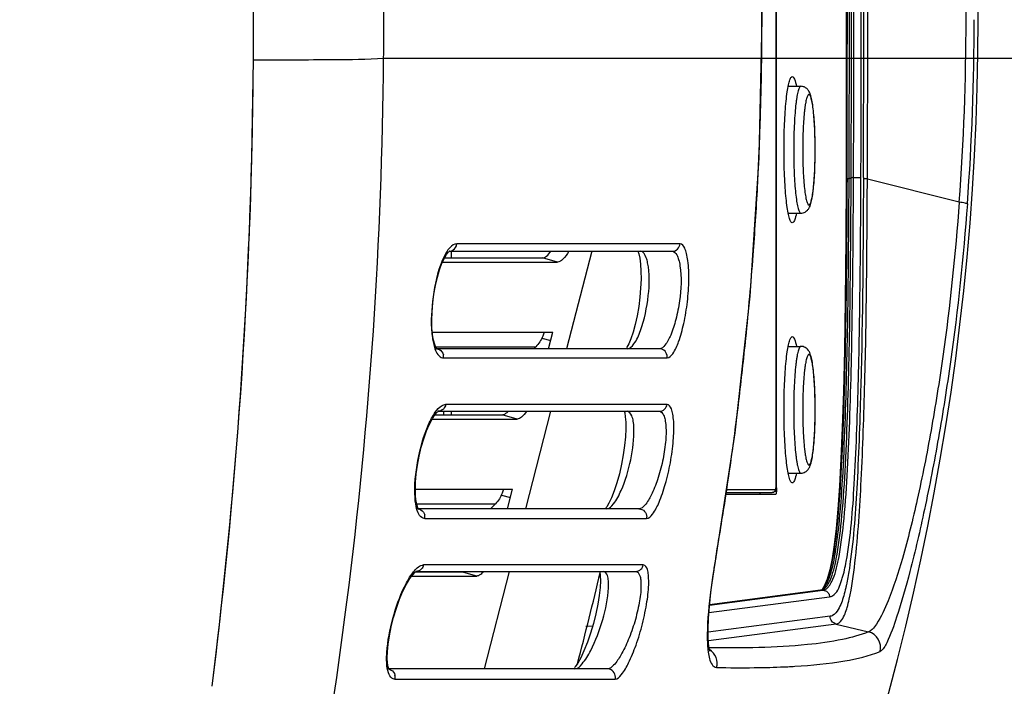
# Model space of a CAD drawing. Header units: millimetres. Extents: x 0 to 420, y 0 to 297.
# Tile 33 of 117: x 159.76 to 171.88, y 79.44 to 87.64. Entities that reach past the tile are written whole.
import ezdxf

# ---------------------------------------------------------------- set-up
doc = ezdxf.new("R2010")
doc.units = ezdxf.units.MM
doc.header["$LTSCALE"] = 23.1
doc.linetypes.add('DASHED', pattern=[0.2, 0.1, -0.1])
doc.layers.get('0').update_dxf_attribs({"linetype": 'CONTINUOUS'})
doc.layers.add('02___PRT_ALL_AXES', color=7, linetype='CONTINUOUS')
doc.layers.add('DIM_PILOTEES', color=7, linetype='CONTINUOUS')
doc.styles.get("Standard").update_dxf_attribs({"font": 'txt', "width": 0.7})
doc.dimstyles.new('DIMSTYLE_4', dxfattribs={"dimtxt": 2.5, "dimasz": 3.5, "dimexe": 2, "dimexo": 0, "dimtad": 1, "dimdec": 0, "dimlfac": 5, "dimdsep": 46, "dimtxsty": 'Standard', "dimblk": '_FILLED', "dimblk1": '_FILLED', "dimblk2": '_FILLED', "dimcen": 0.09, "dimazin": 2, "dimtp": 0.5, "dimtm": 0.5, "dimtfac": 1, "dimtdec": 0, "dimtofl": 0, "dimtmove": 0, "dimatfit": 3, "dimldrblk": '_FILLED', "dimfxl": 0, "dimtolj": 1, "dimarcsym": 0})
doc.dimstyles.new('DIMSTYLE_5', dxfattribs={"dimtxt": 2.5, "dimasz": 3.5, "dimexe": 2, "dimexo": 0, "dimtad": 1, "dimdsep": 46, "dimtxsty": 'Standard', "dimblk": '_FILLED', "dimblk1": '_FILLED', "dimblk2": '_FILLED', "dimcen": 0.09, "dimazin": 2, "dimtp": 0.3, "dimtm": 0.3, "dimtfac": 1, "dimtmove": 0, "dimatfit": 2, "dimldrblk": '_FILLED', "dimfxl": 0, "dimtolj": 1, "dimarcsym": 0})

# ---------------------------------------------------------------- blocks, each defined once
blk = doc.blocks.new('_FILLED')
at = {"color": 0, "linetype": 'ByBlock'}
blk.add_solid([(0, 0), (-1, 0.1429), (-1, -0.1429)], dxfattribs=at)
blk = doc.blocks.new('*D11')
at = {"layer": 'DIM_PILOTEES', "color": 2, "linetype": 'Continuous'}
for p, q in [((164.239, 87.17), (183.368, 87.17)), ((181.368, 87.17), (181.368, 62.598)), ((181.368, 38.026), (181.368, 62.598)), ((139.353, 38.026), (183.368, 38.026))]:
    blk.add_line(p, q, dxfattribs=at)
at = {"layer": 'DIM_PILOTEES', "color": 2, "linetype": 'Continuous', "xscale": 3.5, "yscale": 3.5, "zscale": 3.5}
for p, rotation in [((181.368, 87.17), 90), ((181.368, 38.026), 270)]:
    blk.add_blockref('_FILLED', p, dxfattribs=dict(at, rotation=rotation))
at = {"layer": 'DIM_PILOTEES', "color": 2, "linetype": 'Continuous', "insert": (178.243, 62.705), "char_height": 2.5, "width": 17.41071, "attachment_point": 2, "rotation": 90, "line_spacing_factor": 0.9}
blk.add_mtext('{\\ftxt;\\W0.0001;\\H0.0001;\\~}{\\ftxt;\\W2.2857142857;\\H2.5; }{\\ftxt;\\W0.0001;\\H0.0001;\\~}{\\ftxt;\\W0.0001;\\H0.0001;\\~}{\\ftxt;\\W2.3571428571;\\H2.5; }{\\ftxt;\\W0.0001;\\H0.0001;\\~}', dxfattribs=at)
blk = doc.blocks.new('*D12')
at = {"layer": 'DIM_PILOTEES', "color": 2, "linetype": 'Continuous'}
for p, q in [((124.376, 87.151), (177.724, 126.633)), ((165.609, 117.667), (124.376, 87.151)), ((83.142, 56.634), (124.376, 87.151))]:
    blk.add_line(p, q, dxfattribs=at)
at = {"layer": 'DIM_PILOTEES', "color": 2, "linetype": 'Continuous', "xscale": 3.5, "yscale": 3.5, "zscale": 3.5}
for p, rotation in [((165.609, 117.667), 36.504704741), ((83.142, 56.634), 216.504704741)]:
    blk.add_blockref('_FILLED', p, dxfattribs=dict(at, rotation=rotation))
at = {"layer": 'DIM_PILOTEES', "color": 2, "linetype": 'Continuous', "insert": (167.444, 122.913), "char_height": 2.5, "width": 15.71429, "attachment_point": 1, "rotation": 36.5047, "line_spacing_factor": 0.9}
blk.add_mtext('{\\ftxt;\\W0.0001;\\H0.0001;\\~}{\\ftxt;\\W0.7857142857;\\H2.5; }{\\ftxt;\\W0.0001;\\H0.0001;\\~}{\\ftxt;\\W0.0001;\\H0.0001;\\~}{\\ftxt;\\W1.3333333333;\\H2.5; }{\\ftxt;\\W0.0001;\\H0.0001;\\~}{\\ftxt;\\W0.0001;\\H0.0001;\\~}{\\ftxt;\\W2.0714285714;\\H2.5; }{\\ftxt;\\W0.0001;\\H0.0001;\\~}', dxfattribs=at)

msp = doc.modelspace()

# ---------------------------------------------------------------- linework, layer by layer
at = {"color": 7, "linetype": 'Continuous'}
for p, q in [((169.0709, 81.9244), (169.0709, 93.3644)), ((169.0712, 81.9244), (169.0712, 93.3644)), ((169.0777, 81.9044), (169.0777, 93.3844)), ((169.2586, 86.9384), (169.2702, 86.9444)), ((169.944, 85.6908), (169.9694, 85.6918)), ((169.9693, 85.668), (169.9694, 85.6918)), ((169.9947, 85.6678), (169.9949, 85.6961)), ((170.024, 85.6677), (170.0242, 85.7043)), ((170.0241, 85.6677), (170.0242, 85.7043)), ((170.146, 85.7013), (170.146, 85.6867)), ((170.1953, 85.6838), (170.1954, 85.7012)), ((171.3261, 85.3978), (170.1953, 85.6838)), ((171.3262, 85.398), (170.1953, 85.6836)), ((169.2702, 85.1444), (169.2586, 85.1503)), ((167.8881, 84.8857), (165.1388, 84.8857)), ((165.0406, 84.7876), (165.049, 84.7944)), ((165.0439, 84.7944), (165.0462, 84.7944)), ((165.049, 84.7944), (167.7911, 84.7944)), ((165.0721, 84.7876), (165.0721, 84.7132)), ((164.9633, 84.6614), (166.38, 84.6614)), ((166.38, 84.6614), (166.1943, 84.7132)), ((166.213, 83.799), (166.3232, 83.799)), ((166.2705, 83.5944), (166.3232, 83.799)), ((166.1864, 83.7262), (166.2966, 83.6955)), ((169.2586, 83.7384), (169.2702, 83.7444)), ((164.8825, 83.5944), (164.8838, 83.5943)), ((167.6331, 83.5944), (164.8958, 83.5944)), ((166.1135, 83.6197), (166.0891, 83.5944)), ((169.2197, 83.6244), (169.3756, 83.6244)), ((164.9769, 83.4812), (167.7296, 83.4812)), ((164.9016, 82.8168), (164.9107, 82.8236)), ((164.9097, 82.8248), (164.9079, 82.8247)), ((164.9125, 82.8247), (167.6314, 82.8247)), ((164.9756, 82.8168), (164.9756, 82.7813)), ((167.7277, 82.9098), (165.0022, 82.9098)), ((165.0721, 82.8247), (165.0721, 82.7813)), ((164.8359, 82.7295), (165.8824, 82.7295)), ((165.8824, 82.7295), (165.6967, 82.7813)), ((169.2197, 82.0644), (169.3756, 82.0644)), ((169.2702, 81.9444), (169.2586, 81.9503)), ((165.7154, 81.8671), (165.8256, 81.8671)), ((165.7632, 81.6247), (165.8256, 81.8671)), ((168.4602, 81.8644), (169.0641, 81.8644)), ((169.0709, 81.9244), (169.0712, 81.9244)), ((169.0777, 81.9044), (169.0712, 81.9044)), ((165.6888, 81.7943), (165.799, 81.7636)), ((168.451, 81.8044), (169.0664, 81.8044)), ((168.4541, 81.8244), (169.0244, 81.8244)), ((164.6522, 81.6247), (164.6534, 81.6247)), ((167.3811, 81.6247), (164.6671, 81.6247)), ((164.6712, 81.6185), (164.6696, 81.6204)), ((165.6159, 81.6878), (165.5552, 81.6247)), ((164.7458, 81.5054), (167.4767, 81.5054)), ((168.3282, 81.0268), (168.3334, 81.0343)), ((167.4358, 80.934), (164.7313, 80.934)), ((164.5844, 80.7977), (165.3848, 80.7977)), ((164.6309, 80.8478), (164.6403, 80.8541)), ((164.6392, 80.8551), (164.638, 80.8551)), ((164.642, 80.8551), (167.3406, 80.8551)), ((165.3848, 80.7977), (165.1991, 80.8495)), ((168.2513, 80.4392), (169.6463, 80.6229)), ((169.6169, 80.6219), (168.2517, 80.4421)), ((169.613, 80.6215), (169.6169, 80.6219)), ((169.6463, 80.6229), (169.623, 80.6221)), ((169.6631, 80.6729), (169.6365, 80.6318)), ((168.2439, 80.3475), (169.7287, 80.543)), ((169.7353, 80.3034), (168.2337, 80.1057)), ((166.727, 80.1808), (166.812, 80.1837)), ((169.8091, 80.2068), (168.2369, 79.9998)), ((169.8091, 80.2068), (170.2085, 80.1114)), ((168.2574, 79.9154), (168.246, 79.9155)), ((168.2602, 79.9147), (168.2484, 79.9148)), ((166.9949, 79.6551), (164.3039, 79.6551)), ((164.3092, 79.6455), (164.3085, 79.6463)), ((168.8019, 79.6702), (168.8551, 79.6717)), ((168.8019, 79.6702), (168.8579, 79.6709)), ((164.3772, 79.5295), (167.0891, 79.5295))]:
    msp.add_line(p, q, dxfattribs=at)
at = {"color": 3, "linetype": 'Continuous'}
for p, q in [((164.9879, 84.7132), (166.1943, 84.7132)), ((164.8695, 82.7813), (165.6967, 82.7813)), ((165.5642, 81.6247), (165.5675, 81.6375)), ((164.6334, 80.8495), (165.1991, 80.8495))]:
    msp.add_line(p, q, dxfattribs=at)
at = {"color": 7, "linetype": 'Continuous'}
for points in [[(168.3334, 81.0343), (168.5662, 82.5583), (168.7516, 84.2432), (168.8634, 85.9431), (168.9006, 87.6507), (168.8629, 89.3584), (168.7505, 91.0582), (168.5646, 92.7429), (168.3334, 94.2544)], [(169.9353, 85.6899), (169.9308, 84.9459), (169.9225, 84.189), (169.9121, 83.5773), (169.8998, 83.067), (169.8854, 82.6214), (169.8691, 82.2384), (169.8507, 81.9052), (169.8305, 81.6207), (169.8087, 81.3825), (169.785, 81.1824), (169.7593, 81.0155), (169.7309, 80.8757), (169.6984, 80.7596), (169.6631, 80.6729)], [(164.8958, 83.5917), (164.8932, 83.5947), (164.8816, 83.6137), (164.8681, 83.6467), (164.8538, 83.6988), (164.8419, 83.7681), (164.8342, 83.8514), (164.8316, 83.9467), (164.8346, 84.0505), (164.8433, 84.1591), (164.8574, 84.2681), (164.8764, 84.3745), (164.9001, 84.4757), (164.9271, 84.5675), (164.9566, 84.6472), (164.9862, 84.7103), (165.0128, 84.7545), (165.0352, 84.7824), (165.0406, 84.7876)], [(165.049, 84.7944), (165.0498, 84.795), (165.046, 84.7944)], [(167.3685, 84.7944), (167.3687, 84.794), (167.3798, 84.7616), (167.3914, 84.7089)], [(167.3914, 84.7089), (167.4009, 84.6372), (167.4066, 84.5489), (167.4075, 84.4494), (167.4032, 84.3412), (167.3936, 84.228), (167.379, 84.1134), (167.3597, 84.0005), (167.3364, 83.8943), (167.31, 83.7981), (167.2827, 83.7177), (167.2565, 83.6562), (167.2342, 83.6151), (167.2269, 83.6041)], [(164.6398, 81.7129), (164.6321, 81.7789), (164.6292, 81.8594), (164.6321, 81.9524), (164.6409, 82.0539), (164.6558, 82.1616), (164.6766, 82.2725), (164.7027, 82.3824), (164.7334, 82.4878), (164.7674, 82.584), (164.8035, 82.6681), (164.8388, 82.735), (164.87, 82.7821), (164.8957, 82.8114), (164.9016, 82.8168)], [(164.9107, 82.8236), (164.9134, 82.8253), (164.9096, 82.8248)], [(167.2007, 82.8247), (167.2065, 82.8045), (167.2145, 82.7577)], [(167.2145, 82.7577), (167.2197, 82.6922), (167.2206, 82.609), (167.2161, 82.5116), (167.2057, 82.4034), (167.1896, 82.2893), (167.168, 82.1726), (167.1413, 82.0566), (167.1108, 81.9465), (167.0776, 81.846), (167.0439, 81.7611), (167.0121, 81.6949), (166.9852, 81.6501), (166.9764, 81.6379)], [(164.6696, 81.6204), (164.661, 81.6356), (164.6505, 81.6645), (164.6398, 81.7129)], [(168.2572, 79.8695), (168.2547, 79.8767), (168.2469, 79.9093), (168.2391, 79.9657), (168.2341, 80.0448), (168.2334, 80.1474), (168.2383, 80.2741), (168.2497, 80.4236), (168.2679, 80.5937), (168.2929, 80.7813), (168.3244, 80.9815), (168.3334, 81.0343)], [(164.2874, 79.7267), (164.2836, 79.7899), (164.2855, 79.8686), (164.294, 79.961), (164.3094, 80.0636), (164.3317, 80.1736), (164.3605, 80.2878), (164.3951, 80.4017), (164.4343, 80.5111), (164.4764, 80.611), (164.52, 80.6982), (164.5615, 80.767), (164.597, 80.8145), (164.6247, 80.8428), (164.6309, 80.8478)], [(164.6403, 80.8541), (164.6426, 80.8555), (164.6392, 80.8551)], [(166.9065, 80.8044), (166.9079, 80.7394), (166.9035, 80.6552), (166.8927, 80.5581), (166.8753, 80.45), (166.8512, 80.3341), (166.8212, 80.2147), (166.7858, 80.0954), (166.7467, 79.9822), (166.7053, 79.8788), (166.6649, 79.7924), (166.6285, 79.7266), (166.5987, 79.6823), (166.5889, 79.6701)], [(166.8997, 80.8551), (166.9014, 80.8481), (166.9065, 80.8044)], [(169.652, 80.6437), (169.6473, 80.6392), (169.6365, 80.6318)], [(164.3085, 79.6463), (164.3027, 79.6574), (164.295, 79.682), (164.2874, 79.7267)]]:
    msp.add_lwpolyline(points, dxfattribs=at)
at = {"color": 2, "linetype": 'DASHED'}
msp.add_circle((124.3756, 87.1508), 51.2978, dxfattribs=at)
at = {"color": 7, "linetype": 'Continuous'}
for centre, radius, start, end in [((139.8574, 87.6444), 31.7, 335.6627, 24.33757), ((140.9905, 87.6444), 30.4188, 355.76464, 4.2353), ((-313.0684, 87.6444), 483.0079, 359.768139, 0.232002), ((-312.742, 87.6446), 482.6899, 359.768079, 0.232005), ((-312.5976, 87.6444), 482.571, 359.768175, 0.231968), ((-312.4825, 87.6444), 482.4812, 359.768634, 0.231457), ((-312.9651, 87.6444), 483.0845, 359.769557, 0.23042), ((-314.7885, 87.6444), 484.9384, 359.770427, 0.229553), ((-317.416, 87.6465), 487.6153, 359.771413, 0.228057), ((-312.4414, 87.6444), 482.4696, 359.769602, 0.230379), ((129.8144, 87.6397), 39.0823, 0.00689, 0.77104), ((107.2593, 87.6443), 56.9815, 0.00002, 0.14295), ((106.6815, 87.6443), 57.5593, 359.527474, 0.000043), ((129.7816, 87.6521), 39.1151, 359.23985, 359.98859), ((140.7543, 87.6444), 30.755, 355.77217, 359.99993), ((97.1739, 87.5927), 65.4627, 352.846503, 359.614247), ((100.9373, 87.5249), 61.6989, 358.412846, 359.653663), ((129.7889, 87.6519), 39.1078, 358.05388, 359.24006), ((129.9257, 87.6471), 38.9709, 356.98038, 358.05413), ((95.87, 87.6959), 66.769, 352.897669, 358.38659), ((130.0784, 87.6394), 38.8181, 355.72384, 356.9799), ((165.0349, 84.8943), 0.1043, 341.69305, 355.25152), ((130.1155, 87.6364), 38.7808, 354.21098, 355.72413), ((130.2699, 87.6207), 38.6256, 353.06489, 354.21101), ((164.8826, 83.5047), 0.0897, 82.04387, 89.2423), ((164.873, 83.4944), 0.1047, 359.96429, 14.37129), ((164.8716, 83.4944), 0.1061, 352.84368, 359.95327), ((167.629, 83.4942), 0.1015, 352.62258, 0.05894), ((130.4449, 87.5994), 38.4494, 351.96746, 353.06494), ((130.6685, 87.5679), 38.2236, 351.15652, 351.96735), ((168.2122, 81.9043), 0.8655, 358.68687, 0.00236), ((164.6524, 81.535), 0.0898, 79.60526, 89.37499), ((130.9673, 87.5211), 37.9211, 350.13881, 351.15694), ((164.643, 81.5248), 0.1046, 359.97114, 13.46186), ((164.6418, 81.5248), 0.1057, 349.41062, 359.96501), ((167.3768, 81.5246), 0.1017, 349.08167, 0.06109), ((178.115, 79.3263), 9.9335, 170.14353, 171.1777), ((137.0928, 87.6558), 30.5795, 344.9561, 347.12238), ((169.6051, 80.7118), 0.0907, 277.47821, 284.75522), ((169.443, 80.7833), 0.2473, 322.00685, 325.9449), ((169.7205, 80.4027), 0.1006, 292.75277, 296.00729), ((170.1567, 79.9179), 0.2004, 345.93214, 74.98377), ((164.2851, 79.5651), 0.09, 76.89766, 89.4514), ((168.6401, 95.7928), 16.1234, 268.92625, 270.57513), ((168.6896, 90.7446), 11.0749, 270.8709, 272.71743), ((168.7896, 88.3976), 8.7259, 272.79203, 273.36436), ((164.2751, 79.5552), 0.1053, 345.89735, 359.96588), ((164.2759, 79.5552), 0.1044, 359.97166, 13.46293), ((166.9898, 79.5551), 0.1025, 345.54843, 0.00596)]:
    msp.add_arc(centre, radius, start, end, dxfattribs=at)
for points, knots in [([(162.6351, 87.152), (162.643, 88.6319), (162.5726, 91.5383), (162.303, 94.433), (162.1268, 95.847)], [0, 0, 0, 0, 0.5094846, 1, 1, 1, 1]), ([(162.6352, 87.1519), (162.9645, 87.1504), (163.499, 87.1525), (164.0339, 87.1576), (164.2388, 87.1696)], [0, 0, 0, 0, 0.6160684, 1, 1, 1, 1]), ([(162.7276, 74.5806), (163.1763, 76.5262), (163.9352, 80.6983), (164.2204, 84.9335), (164.2388, 87.1696)], [0, 0, 0, 0, 0.4717126, 1, 1, 1, 1]), ([(169.2586, 85.1502), (169.2497, 85.1592), (169.2363, 85.192), (169.2204, 85.2532), (169.2058, 85.3412), (169.1928, 85.4517), (169.1821, 85.5819), (169.1713, 85.7815), (169.1662, 86.0444), (169.1713, 86.3072), (169.1821, 86.5068), (169.1928, 86.637), (169.2058, 86.7475), (169.2204, 86.8355), (169.2363, 86.8967), (169.2497, 86.9295), (169.2586, 86.9385)], [0, 0, 0, 0, 0.0210019, 0.0564797, 0.1060346, 0.1682769, 0.2412716, 0.3226842, 0.5, 0.6773158, 0.7587284, 0.8317231, 0.8939654, 0.9435203, 0.9789981, 1, 1, 1, 1]), ([(169.2702, 86.9444), (169.2752, 86.9444), (169.2875, 86.9345), (169.3057, 86.8946), (169.3148, 86.8556), (169.3207, 86.8256)], [0, 0, 0, 0, 0.1142629, 0.3100602, 1, 1, 1, 1]), ([(169.3756, 86.8244), (169.3725, 86.8244), (169.3676, 86.8218), (169.3626, 86.8162), (169.3566, 86.807), (169.3496, 86.791), (169.3419, 86.7668), (169.3345, 86.736), (169.3273, 86.699), (169.3206, 86.6562), (169.3118, 86.5885), (169.3027, 86.4924), (169.2914, 86.317), (169.2866, 86.1294), (169.2876, 85.9366), (169.2914, 85.7943), (169.2981, 85.661), (169.3074, 85.5415), (169.319, 85.44), (169.3307, 85.3686), (169.3415, 85.3233), (169.3492, 85.2987), (169.357, 85.2806), (169.3634, 85.2713), (169.3668, 85.2682)], [0, 0, 0, 0, 0.0057527, 0.0095846, 0.0142684, 0.0264555, 0.0425727, 0.0626178, 0.0864822, 0.1139915, 0.1449262, 0.2159917, 0.2972267, 0.4784736, 0.5720628, 0.6631975, 0.7486415, 0.8253737, 0.8907092, 0.9424277, 0.9626616, 0.9789704, 0.9913467, 1, 1, 1, 1]), ([(169.4494, 86.7959), (169.4399, 86.8044), (169.4167, 86.819), (169.3896, 86.8244), (169.3756, 86.8244)], [0, 0, 0, 0, 0.4754873, 1, 1, 1, 1]), ([(169.3756, 85.2644), (169.3936, 85.2644), (169.4274, 85.2731), (169.4626, 85.303), (169.4825, 85.3352), (169.4991, 85.3769), (169.5132, 85.4361), (169.5261, 85.5191), (169.5366, 85.6187), (169.5448, 85.7334), (169.5502, 85.8595), (169.5528, 85.9924), (169.5525, 86.1273), (169.5492, 86.2591), (169.5431, 86.3829), (169.5344, 86.4944), (169.5233, 86.5902), (169.5116, 86.6594), (169.4999, 86.7061), (169.4897, 86.7369), (169.4747, 86.7681), (169.4594, 86.7872), (169.4494, 86.7959)], [0, 0, 0, 0, 0.0333575, 0.0616606, 0.0835895, 0.1028956, 0.144546, 0.1960883, 0.2584453, 0.3302267, 0.4091065, 0.492268, 0.576639, 0.6590797, 0.7365591, 0.8063478, 0.8662788, 0.9153153, 0.9361193, 0.9554548, 0.9754504, 1, 1, 1, 1]), ([(169.4826, 86.721), (169.4805, 86.7228), (169.4751, 86.7258), (169.4678, 86.722), (169.4634, 86.7169), (169.4579, 86.7085), (169.4517, 86.6937), (169.4448, 86.6712), (169.4381, 86.6428), (169.4317, 86.6086), (169.4258, 86.5691), (169.4202, 86.5244), (169.4133, 86.4562), (169.4063, 86.3618), (169.4007, 86.2403), (169.3978, 86.1112), (169.3978, 85.9796), (169.4006, 85.8504), (169.4062, 85.7287), (169.4142, 85.6191), (169.4244, 85.5258), (169.4349, 85.46), (169.4446, 85.4183), (169.4515, 85.3956), (169.4585, 85.3791), (169.4642, 85.3705), (169.4673, 85.3677)], [0, 0, 0, 0, 0.0059609, 0.0118666, 0.0158408, 0.0207254, 0.033498, 0.0504428, 0.0715423, 0.0966676, 0.1256182, 0.1581439, 0.1939514, 0.2740542, 0.3629372, 0.4572454, 0.5534054, 0.6477697, 0.7367624, 0.8170248, 0.8855558, 0.9398583, 0.9610849, 0.9781582, 0.9910589, 1, 1, 1, 1]), ([(169.4673, 85.3677), (169.4693, 85.3659), (169.4748, 85.3629), (169.482, 85.3667), (169.4865, 85.3718), (169.4919, 85.3803), (169.4982, 85.3951), (169.5051, 85.4175), (169.5117, 85.446), (169.5181, 85.4801), (169.5241, 85.5197), (169.5296, 85.5643), (169.5366, 85.6325), (169.5435, 85.7269), (169.5491, 85.8485), (169.552, 85.9775), (169.552, 86.1092), (169.5492, 86.2383), (169.5436, 86.36), (169.5356, 86.4696), (169.5254, 86.5629), (169.515, 86.6287), (169.5053, 86.6704), (169.4984, 86.6931), (169.4914, 86.7097), (169.4857, 86.7183), (169.4826, 86.721)], [0, 0, 0, 0, 0.0059609, 0.0118666, 0.0158408, 0.0207254, 0.033498, 0.0504428, 0.0715423, 0.0966676, 0.1256182, 0.1581439, 0.1939514, 0.2740542, 0.3629372, 0.4572454, 0.5534054, 0.6477697, 0.7367624, 0.8170248, 0.8855558, 0.9398583, 0.9610849, 0.9781582, 0.9910589, 1, 1, 1, 1]), ([(169.944, 85.6908), (169.9418, 85.1718), (169.936, 84.3962), (169.9175, 83.3695), (169.8963, 82.6237), (169.8641, 81.9303), (169.8184, 81.3437), (169.7559, 80.9249), (169.6911, 80.7085), (169.6479, 80.6448)], [0, 0, 0, 0, 0.3069538, 0.4587761, 0.6073988, 0.748226, 0.869591, 0.9545213, 1, 1, 1, 1]), ([(169.7244, 80.7713), (169.7601, 80.8664), (169.8132, 81.1265), (169.8654, 81.591), (169.9024, 82.1808), (169.9379, 83.0773), (169.9601, 84.2465), (169.9673, 85.1916), (169.9693, 85.668)], [0, 0, 0, 0, 0.0620225, 0.1609704, 0.2857797, 0.4227251, 0.7090271, 1, 1, 1, 1]), ([(169.7347, 80.7435), (169.7727, 80.8276), (169.8293, 81.0717), (169.8844, 81.5195), (169.9241, 82.1062), (169.9618, 83.0166), (169.9852, 84.212), (169.9927, 85.1796), (169.9947, 85.6678)], [0, 0, 0, 0, 0.0560339, 0.1504511, 0.2743389, 0.4126304, 0.703642, 1, 1, 1, 1]), ([(169.7713, 80.7612), (169.808, 80.8496), (169.8629, 81.0981), (169.9161, 81.5492), (169.9546, 82.1332), (169.9917, 83.0361), (170.0146, 84.2222), (170.022, 85.1827), (170.0241, 85.6677)], [0, 0, 0, 0, 0.0583173, 0.1536999, 0.2771671, 0.4146737, 0.7044426, 1, 1, 1, 1]), ([(169.9341, 80.9761), (169.9917, 81.2896), (170.0435, 82.0142), (170.0872, 83.161), (170.1077, 84.4197), (170.1138, 85.2727), (170.1155, 85.7014)], [0, 0, 0, 0, 0.2020854, 0.4590756, 0.7281965, 1, 1, 1, 1]), ([(169.944, 85.6908), (169.9416, 85.6907), (169.9393, 85.6935), (169.9365, 85.69), (169.9367, 85.69)], [0, 0, 0, 0, 0.9341345, 1, 1, 1, 1]), ([(170.146, 85.6867), (170.1426, 84.84), (170.1327, 83.5903), (170.0774, 82.0085), (170.027, 81.2725), (169.9803, 80.9419)], [0, 0, 0, 0, 0.5347722, 0.7891143, 1, 1, 1, 1]), ([(170.0242, 85.7043), (170.0444, 85.7043), (170.0745, 85.7022), (170.1057, 85.7045), (170.1155, 85.7014)], [0, 0, 0, 0, 0.6623703, 1, 1, 1, 1]), ([(170.0413, 80.9597), (170.08, 81.2989), (170.1274, 82.0392), (170.1665, 83.195), (170.1885, 84.4294), (170.1914, 85.2642), (170.1953, 85.6836)], [0, 0, 0, 0, 0.2166786, 0.4702981, 0.7338567, 1, 1, 1, 1]), ([(170.1953, 85.6838), (170.1891, 85.684), (170.1727, 85.685), (170.1557, 85.6836), (170.146, 85.6867)], [0, 0, 0, 0, 0.3789081, 1, 1, 1, 1]), ([(171.3262, 85.3981), (171.2793, 84.7632), (171.1798, 83.8236), (170.9869, 82.606), (170.823, 81.7767), (170.651, 81.0752), (170.4851, 80.563), (170.3547, 80.2687), (170.2645, 80.1454), (170.2256, 80.1159), (170.2086, 80.1114)], [0, 0, 0, 0, 0.3501315, 0.5191658, 0.6778379, 0.815065, 0.9158416, 0.9743817, 0.9903246, 1, 1, 1, 1]), ([(171.4256, 85.377), (171.3777, 84.7278), (171.2751, 83.7653), (171.0777, 82.5149), (170.9106, 81.6531), (170.74, 80.9182), (170.5843, 80.3651), (170.4695, 80.04), (170.3897, 79.8921), (170.351, 79.8692)], [0, 0, 0, 0, 0.3461403, 0.5141745, 0.6731639, 0.812488, 0.9162881, 0.9760738, 1, 1, 1, 1]), ([(171.4256, 85.377), (171.4248, 85.3798), (171.4129, 85.3828), (171.383, 85.3914), (171.3502, 85.3949), (171.3262, 85.3978)], [0, 0, 0, 0, 0.0856918, 0.2899425, 1, 1, 1, 1]), ([(169.3208, 85.2632), (169.3148, 85.2331), (169.3057, 85.1941), (169.2875, 85.1542), (169.2752, 85.1444), (169.2702, 85.1444)], [0, 0, 0, 0, 0.6899483, 0.8857448, 1, 1, 1, 1]), ([(169.3668, 85.2682), (169.3675, 85.2676), (169.37, 85.2656), (169.3733, 85.2644), (169.3756, 85.2644)], [0, 0, 0, 0, 0.2849387, 1, 1, 1, 1]), ([(165.1388, 84.8857), (165.1073, 84.8856), (165.0327, 84.8297), (164.9958, 84.7574), (164.9743, 84.7111)], [0, 0, 0, 0, 0.3816191, 1, 1, 1, 1]), ([(165.0462, 84.7944), (165.0572, 84.7947), (165.0955, 84.8024), (165.1253, 84.8357), (165.1339, 84.8615)], [0, 0, 0, 0, 0.2885664, 1, 1, 1, 1]), ([(167.7296, 83.4812), (167.7585, 83.4812), (167.8227, 83.5573), (167.8804, 83.699), (167.9417, 83.9181), (167.9827, 84.1734), (168.0004, 84.4334), (167.9944, 84.6315), (167.9707, 84.7619), (167.9499, 84.8339), (167.9142, 84.8857), (167.8881, 84.8857)], [0, 0, 0, 0, 0.0577081, 0.1674233, 0.3225464, 0.5042967, 0.6867844, 0.8418234, 0.9017632, 0.9476935, 1, 1, 1, 1]), ([(167.7911, 84.7943), (167.8155, 84.7943), (167.8649, 84.8147), (167.8861, 84.8625), (167.8881, 84.8857)], [0, 0, 0, 0, 0.5122671, 1, 1, 1, 1]), ([(166.5193, 84.7938), (166.498, 84.7586), (166.4629, 84.7056), (166.4044, 84.6614), (166.38, 84.6614)], [0, 0, 0, 0, 0.6279435, 1, 1, 1, 1]), ([(167.4892, 84.6536), (167.4849, 84.6741), (167.4724, 84.7256), (167.4357, 84.7941), (167.3995, 84.7944)], [0, 0, 0, 0, 0.3664064, 1, 1, 1, 1]), ([(167.7911, 84.7943), (167.8156, 84.7944), (167.852, 84.7528), (167.8738, 84.6884), (167.9132, 84.4999), (167.8965, 84.2481), (167.8442, 83.9645), (167.7831, 83.7785), (167.7234, 83.6544), (167.6603, 83.5944), (167.6331, 83.5944)], [0, 0, 0, 0, 0.0562841, 0.1023545, 0.1617562, 0.4939186, 0.6731692, 0.8268302, 0.9374531, 1, 1, 1, 1]), ([(164.9384, 84.6228), (164.8872, 84.48), (164.829, 84.1818), (164.8179, 83.8771), (164.8391, 83.7288)], [0, 0, 0, 0, 0.5031725, 1, 1, 1, 1]), ([(167.4016, 83.8183), (167.4523, 83.9563), (167.5068, 84.2346), (167.5169, 84.5216), (167.4892, 84.6536)], [0, 0, 0, 0, 0.5214831, 1, 1, 1, 1]), ([(167.2394, 83.5943), (167.2726, 83.5944), (167.3468, 83.6788), (167.3804, 83.7607), (167.4016, 83.8183)], [0, 0, 0, 0, 0.3514919, 1, 1, 1, 1]), ([(164.8391, 83.7288), (164.8422, 83.7071), (164.8547, 83.6373), (164.8758, 83.5661), (164.9046, 83.5259)], [0, 0, 0, 0, 0.3070536, 1, 1, 1, 1]), ([(169.2586, 81.9502), (169.2497, 81.9592), (169.2363, 81.992), (169.2204, 82.0532), (169.2058, 82.1412), (169.1928, 82.2517), (169.1821, 82.3819), (169.1713, 82.5815), (169.1662, 82.8444), (169.1713, 83.1072), (169.1821, 83.3068), (169.1928, 83.437), (169.2058, 83.5475), (169.2204, 83.6355), (169.2363, 83.6967), (169.2497, 83.7295), (169.2586, 83.7385)], [0, 0, 0, 0, 0.0210019, 0.0564797, 0.1060346, 0.1682769, 0.2412716, 0.3226842, 0.5, 0.6773158, 0.7587284, 0.8317231, 0.8939654, 0.9435203, 0.9789981, 1, 1, 1, 1]), ([(169.2702, 83.7444), (169.2752, 83.7444), (169.2875, 83.7345), (169.3057, 83.6946), (169.3148, 83.6556), (169.3207, 83.6256)], [0, 0, 0, 0, 0.1142621, 0.3100594, 1, 1, 1, 1]), ([(164.895, 83.5935), (164.9056, 83.592), (164.9418, 83.5806), (164.9678, 83.5463), (164.9745, 83.5204)], [0, 0, 0, 0, 0.2848743, 1, 1, 1, 1]), ([(164.9046, 83.5259), (164.9096, 83.519), (164.9276, 83.4967), (164.9565, 83.4812), (164.9769, 83.4812)], [0, 0, 0, 0, 0.295234, 1, 1, 1, 1]), ([(167.7305, 83.4944), (167.7304, 83.5193), (167.7109, 83.5717), (167.6585, 83.5944), (167.6331, 83.5944)], [0, 0, 0, 0, 0.4948402, 1, 1, 1, 1]), ([(169.3756, 83.6244), (169.3724, 83.6244), (169.3673, 83.6216), (169.3622, 83.6157), (169.356, 83.6059), (169.3488, 83.5888), (169.3409, 83.563), (169.3332, 83.5302), (169.3259, 83.491), (169.3191, 83.4455), (169.3102, 83.3738), (169.3011, 83.2723), (169.2932, 83.1391), (169.2884, 82.9946), (169.2867, 82.8444), (169.2884, 82.6941), (169.2932, 82.5496), (169.3011, 82.4164), (169.3102, 82.3149), (169.3191, 82.2433), (169.3259, 82.1978), (169.3332, 82.1585), (169.3409, 82.1258), (169.3488, 82.0999), (169.356, 82.0829), (169.3622, 82.0731), (169.3673, 82.0672), (169.3724, 82.0644), (169.3756, 82.0644)], [0, 0, 0, 0, 0.0059324, 0.0099328, 0.0148479, 0.0276825, 0.0446918, 0.0658539, 0.0910381, 0.1200454, 0.1526226, 0.2272729, 0.3122302, 0.4043005, 0.5, 0.5956995, 0.6877698, 0.7727271, 0.8473774, 0.8799546, 0.9089619, 0.9341461, 0.9553082, 0.9723175, 0.9851521, 0.9900672, 0.9940676, 1, 1, 1, 1]), ([(169.3756, 82.0644), (169.3944, 82.0644), (169.4296, 82.0739), (169.465, 82.1058), (169.4846, 82.1396), (169.5012, 82.1838), (169.5154, 82.2476), (169.5285, 82.3375), (169.5389, 82.4456), (169.5467, 82.5692), (169.5515, 82.7039), (169.5531, 82.8444), (169.5515, 82.9849), (169.5467, 83.1197), (169.5389, 83.2433), (169.5284, 83.3513), (169.5154, 83.4412), (169.5011, 83.505), (169.4846, 83.5492), (169.465, 83.5829), (169.4296, 83.6149), (169.3944, 83.6244), (169.3756, 83.6244)], [0, 0, 0, 0, 0.0332003, 0.0609459, 0.0823188, 0.1015393, 0.144139, 0.1974699, 0.2619445, 0.3357584, 0.4161888, 0.5000354, 0.5838806, 0.6643063, 0.7381141, 0.8025748, 0.8558919, 0.8984836, 0.9177031, 0.939066, 0.9668088, 1, 1, 1, 1]), ([(169.4749, 83.5244), (169.4722, 83.5244), (169.4677, 83.5219), (169.4633, 83.5168), (169.4578, 83.5082), (169.4516, 83.4934), (169.4447, 83.4708), (169.438, 83.4423), (169.4317, 83.4081), (169.4257, 83.3684), (169.418, 83.3059), (169.41, 83.2174), (169.4031, 83.1013), (169.3989, 82.9754), (169.3975, 82.8444), (169.3989, 82.7134), (169.4031, 82.5874), (169.41, 82.4713), (169.418, 82.3828), (169.4257, 82.3203), (169.4317, 82.2807), (169.438, 82.2464), (169.4447, 82.2179), (169.4516, 82.1954), (169.4578, 82.1805), (169.4633, 82.172), (169.4677, 82.1668), (169.4722, 82.1644), (169.4749, 82.1644)], [0, 0, 0, 0, 0.0059324, 0.0099328, 0.0148479, 0.0276825, 0.0446919, 0.0658539, 0.0910382, 0.1200455, 0.1526228, 0.2272731, 0.3122304, 0.4043006, 0.5, 0.5956994, 0.6877696, 0.7727269, 0.8473772, 0.8799545, 0.9089618, 0.9341461, 0.9553081, 0.9723175, 0.9851521, 0.9900672, 0.9940676, 1, 1, 1, 1]), ([(169.4749, 82.1644), (169.4777, 82.1644), (169.4821, 82.1668), (169.4866, 82.172), (169.492, 82.1805), (169.4983, 82.1954), (169.5052, 82.2179), (169.5118, 82.2464), (169.5182, 82.2807), (169.5242, 82.3203), (169.5319, 82.3828), (169.5399, 82.4713), (169.5467, 82.5874), (169.551, 82.7134), (169.5524, 82.8444), (169.551, 82.9754), (169.5467, 83.1013), (169.5399, 83.2174), (169.5319, 83.3059), (169.5242, 83.3684), (169.5182, 83.4081), (169.5118, 83.4423), (169.5052, 83.4708), (169.4983, 83.4934), (169.492, 83.5082), (169.4866, 83.5168), (169.4821, 83.5219), (169.4777, 83.5244), (169.4749, 83.5244)], [0, 0, 0, 0, 0.0059324, 0.0099328, 0.0148479, 0.0276825, 0.0446919, 0.0658539, 0.0910382, 0.1200455, 0.1526228, 0.2272731, 0.3122304, 0.4043006, 0.5, 0.5956994, 0.6877696, 0.7727269, 0.8473772, 0.8799545, 0.9089618, 0.9341461, 0.9553081, 0.9723175, 0.9851521, 0.9900672, 0.9940676, 1, 1, 1, 1]), ([(164.7924, 82.6629), (164.8155, 82.7154), (164.859, 82.8008), (164.9236, 82.8776), (164.9578, 82.8968)], [0, 0, 0, 0, 0.5940472, 1, 1, 1, 1]), ([(165.0022, 82.9098), (164.9992, 82.8891), (164.979, 82.8456), (164.9333, 82.8252), (164.9097, 82.8248)], [0, 0, 0, 0, 0.4700907, 1, 1, 1, 1]), ([(165.997, 82.8237), (165.9793, 82.7982), (165.949, 82.7587), (165.9019, 82.7295), (165.8824, 82.7295)], [0, 0, 0, 0, 0.6141957, 1, 1, 1, 1]), ([(167.3202, 82.6159), (167.3191, 82.6456), (167.3138, 82.699), (167.2995, 82.7726), (167.2632, 82.8246), (167.237, 82.8247)], [0, 0, 0, 0, 0.3777906, 0.6668306, 1, 1, 1, 1]), ([(167.6314, 82.8247), (167.655, 82.8248), (167.6896, 82.7818), (167.7053, 82.717), (167.72, 82.6038), (167.712, 82.4321), (167.6766, 82.2097), (167.6181, 81.9923), (167.544, 81.8077), (167.4747, 81.6852), (167.4092, 81.6247), (167.3811, 81.6247)], [0, 0, 0, 0, 0.053751, 0.0988049, 0.1576055, 0.310097, 0.4895418, 0.6685288, 0.8231367, 0.9359861, 1, 1, 1, 1]), ([(167.4767, 81.5054), (167.5063, 81.5041), (167.5728, 81.5825), (167.6404, 81.7207), (167.7149, 81.9386), (167.773, 82.192), (167.8083, 82.4517), (167.8163, 82.6514), (167.8016, 82.7836), (167.7866, 82.8572), (167.753, 82.9076), (167.7277, 82.9098)], [0, 0, 0, 0, 0.0590027, 0.1700717, 0.325339, 0.5065186, 0.6889115, 0.8442287, 0.9041503, 0.9495334, 1, 1, 1, 1]), ([(167.6314, 82.8247), (167.6553, 82.8247), (167.7026, 82.8438), (167.7246, 82.8882), (167.7277, 82.9098)], [0, 0, 0, 0, 0.5223104, 1, 1, 1, 1]), ([(164.6254, 81.7605), (164.6152, 81.9141), (164.65, 82.2231), (164.7306, 82.5222), (164.7924, 82.6629)], [0, 0, 0, 0, 0.5004616, 1, 1, 1, 1]), ([(167.1626, 81.85), (167.2162, 81.9713), (167.29, 82.2242), (167.325, 82.4866), (167.3202, 82.6159)], [0, 0, 0, 0, 0.5060434, 1, 1, 1, 1]), ([(169.3208, 82.0632), (169.3148, 82.0331), (169.3057, 81.9941), (169.2875, 81.9542), (169.2752, 81.9444), (169.2702, 81.9444)], [0, 0, 0, 0, 0.6899475, 0.8857441, 1, 1, 1, 1]), ([(166.9833, 81.6247), (167.018, 81.6247), (167.0958, 81.71), (167.1369, 81.792), (167.1626, 81.85)], [0, 0, 0, 0, 0.3531799, 1, 1, 1, 1]), ([(169.0712, 81.9244), (169.0712, 81.913), (169.0705, 81.8926), (169.068, 81.8632), (169.0573, 81.8342), (169.0356, 81.8244), (169.0244, 81.8244)], [0, 0, 0, 0, 0.2775131, 0.4984228, 0.7245428, 1, 1, 1, 1]), ([(169.0641, 81.8644), (169.0641, 81.8542), (169.0557, 81.8329), (169.0345, 81.8244), (169.0244, 81.8244)], [0, 0, 0, 0, 0.5011404, 1, 1, 1, 1]), ([(169.0641, 81.8644), (169.0659, 81.8644), (169.0675, 81.8729), (169.0694, 81.8832), (169.0706, 81.9028), (169.0709, 81.9167), (169.0709, 81.9244)], [0, 0, 0, 0, 0.0862262, 0.3027297, 0.6231224, 1, 1, 1, 1]), ([(169.0775, 81.8845), (169.0772, 81.8739), (169.0765, 81.855), (169.0742, 81.8289), (169.0715, 81.815), (169.0687, 81.8044), (169.0664, 81.8044)], [0, 0, 0, 0, 0.3894947, 0.7059097, 0.9150462, 1, 1, 1, 1]), ([(168.8677, 81.8044), (168.8697, 81.8044), (168.8725, 81.8135), (168.8737, 81.8191), (168.8744, 81.824)], [0, 0, 0, 0, 0.2917594, 1, 1, 1, 1]), ([(164.7458, 81.5054), (164.7327, 81.5054), (164.694, 81.5183), (164.6525, 81.5878), (164.639, 81.6488), (164.6333, 81.6861)], [0, 0, 0, 0, 0.1718624, 0.5030145, 1, 1, 1, 1]), ([(164.6686, 81.6233), (164.6788, 81.6214), (164.7139, 81.6088), (164.7386, 81.5747), (164.7447, 81.5491)], [0, 0, 0, 0, 0.2842214, 1, 1, 1, 1]), ([(167.3811, 81.6247), (167.4068, 81.6248), (167.4592, 81.6018), (167.4785, 81.5494), (167.4785, 81.5247)], [0, 0, 0, 0, 0.5101508, 1, 1, 1, 1]), ([(164.4949, 80.6655), (164.5261, 80.7297), (164.5816, 80.8285), (164.6682, 80.9198), (164.7113, 80.9312)], [0, 0, 0, 0, 0.6157165, 1, 1, 1, 1]), ([(164.7313, 80.934), (164.7272, 80.9145), (164.7062, 80.8741), (164.6622, 80.8554), (164.6392, 80.8551)], [0, 0, 0, 0, 0.4631071, 1, 1, 1, 1]), ([(164.7113, 80.9312), (164.7146, 80.9321), (164.7212, 80.9335), (164.728, 80.934), (164.7313, 80.934)], [0, 0, 0, 0, 0.511343, 1, 1, 1, 1]), ([(167.0891, 79.5295), (167.1198, 79.5295), (167.189, 79.6056), (167.2665, 79.7441), (167.3544, 79.9595), (167.4298, 80.2109), (167.483, 80.4701), (167.5058, 80.6703), (167.5003, 80.8053), (167.4916, 80.8781), (167.4606, 80.934), (167.4358, 80.934)], [0, 0, 0, 0, 0.0602359, 0.1729802, 0.3284748, 0.5088723, 0.690817, 0.846441, 0.9062731, 0.9513368, 1, 1, 1, 1]), ([(167.3406, 80.8551), (167.3638, 80.8551), (167.4091, 80.8728), (167.4316, 80.9139), (167.4358, 80.934)], [0, 0, 0, 0, 0.5316837, 1, 1, 1, 1]), ([(169.8691, 80.7183), (169.8752, 80.7352), (169.9026, 80.8196), (169.9213, 80.9066), (169.9341, 80.9761)], [0, 0, 0, 0, 0.2029073, 1, 1, 1, 1]), ([(169.9803, 80.9419), (169.977, 80.9188), (169.9645, 80.8347), (169.9498, 80.7509), (169.9371, 80.6906)], [0, 0, 0, 0, 0.2751985, 1, 1, 1, 1]), ([(169.9461, 80.4124), (169.9559, 80.4452), (170.0003, 80.6253), (170.0241, 80.8096), (170.0413, 80.9597)], [0, 0, 0, 0, 0.1850268, 1, 1, 1, 1]), ([(165.4704, 80.854), (165.457, 80.8383), (165.4328, 80.8133), (165.399, 80.7977), (165.3848, 80.7977)], [0, 0, 0, 0, 0.5927449, 1, 1, 1, 1]), ([(167.0073, 80.6515), (167.0085, 80.6804), (167.0071, 80.7322), (166.9995, 80.8035), (166.9662, 80.855), (166.9416, 80.8551)], [0, 0, 0, 0, 0.3833467, 0.6732749, 1, 1, 1, 1]), ([(167.3406, 80.8551), (167.3635, 80.8551), (167.396, 80.8101), (167.4052, 80.7447), (167.4106, 80.6293), (167.3876, 80.4566), (167.3342, 80.2348), (167.2586, 80.0195), (167.171, 79.8366), (167.092, 79.716), (167.024, 79.6551), (166.9949, 79.6551)], [0, 0, 0, 0, 0.0513476, 0.095737, 0.1543587, 0.3070771, 0.4862369, 0.6647369, 0.8198995, 0.9346621, 1, 1, 1, 1]), ([(168.299, 80.8498), (168.2877, 80.7769), (168.2514, 80.5215), (168.2255, 80.2639), (168.2239, 80.0795)], [0, 0, 0, 0, 0.2857319, 1, 1, 1, 1]), ([(169.6802, 80.6795), (169.6841, 80.6856), (169.7015, 80.7149), (169.715, 80.7463), (169.7244, 80.7713)], [0, 0, 0, 0, 0.2137766, 1, 1, 1, 1]), ([(169.694, 80.6728), (169.6975, 80.6775), (169.7133, 80.6997), (169.7259, 80.724), (169.7347, 80.7435)], [0, 0, 0, 0, 0.216149, 1, 1, 1, 1]), ([(169.7325, 80.6865), (169.7359, 80.6916), (169.7508, 80.7154), (169.7629, 80.7409), (169.7713, 80.7612)], [0, 0, 0, 0, 0.2178528, 1, 1, 1, 1]), ([(164.2785, 79.8586), (164.2879, 79.9999), (164.3425, 80.2759), (164.4346, 80.5415), (164.4949, 80.6655)], [0, 0, 0, 0, 0.5066629, 1, 1, 1, 1]), ([(166.7879, 79.8807), (166.851, 80.0016), (166.9451, 80.2543), (167.0022, 80.5195), (167.0073, 80.6515)], [0, 0, 0, 0, 0.5079247, 1, 1, 1, 1]), ([(169.6282, 80.6241), (169.6338, 80.6256), (169.6599, 80.6353), (169.6807, 80.6556), (169.694, 80.6728)], [0, 0, 0, 0, 0.2125558, 1, 1, 1, 1]), ([(169.6906, 80.6411), (169.7025, 80.6497), (169.7171, 80.6649), (169.7292, 80.6816), (169.7325, 80.6865)], [0, 0, 0, 0, 0.7139514, 1, 1, 1, 1]), ([(169.7287, 80.543), (169.7412, 80.5446), (169.8157, 80.5729), (169.8473, 80.6574), (169.8691, 80.7183)], [0, 0, 0, 0, 0.1622496, 1, 1, 1, 1]), ([(169.9371, 80.6906), (169.9344, 80.6781), (169.9244, 80.6325), (169.9129, 80.5871), (169.9034, 80.5545)], [0, 0, 0, 0, 0.2731669, 1, 1, 1, 1]), ([(169.9034, 80.5545), (169.8863, 80.4961), (169.8568, 80.4068), (169.795, 80.3271), (169.7646, 80.3123)], [0, 0, 0, 0, 0.6421721, 1, 1, 1, 1]), ([(169.8091, 80.2068), (169.8379, 80.2086), (169.9049, 80.281), (169.93, 80.3587), (169.9461, 80.4124)], [0, 0, 0, 0, 0.3403481, 1, 1, 1, 1]), ([(169.8091, 80.2068), (169.7885, 80.2123), (169.7498, 80.238), (169.7353, 80.2819), (169.7353, 80.3034)], [0, 0, 0, 0, 0.4991256, 1, 1, 1, 1]), ([(168.2239, 80.0795), (168.2237, 80.0589), (168.2239, 79.9858), (168.2278, 79.9125), (168.2348, 79.8605)], [0, 0, 0, 0, 0.2825297, 1, 1, 1, 1]), ([(170.2085, 80.1114), (170.1054, 80.0691), (169.8553, 80.0026), (169.2051, 79.9144), (168.6588, 79.9087), (168.2602, 79.9147)], [0, 0, 0, 0, 0.1699986, 0.391993, 1, 1, 1, 1]), ([(168.338, 79.6725), (168.348, 79.7117), (168.3438, 79.8002), (168.2874, 79.8697), (168.2517, 79.8923)], [0, 0, 0, 0, 0.4897927, 1, 1, 1, 1]), ([(164.2774, 79.7228), (164.2768, 79.7332), (164.2748, 79.7785), (164.2762, 79.8238), (164.2785, 79.8586)], [0, 0, 0, 0, 0.2304465, 1, 1, 1, 1]), ([(166.5913, 79.6551), (166.6274, 79.6551), (166.7089, 79.7409), (166.7576, 79.8225), (166.7879, 79.8807)], [0, 0, 0, 0, 0.3550615, 1, 1, 1, 1]), ([(168.2348, 79.8605), (168.2385, 79.8331), (168.2485, 79.7661), (168.292, 79.6731), (168.3379, 79.6722)], [0, 0, 0, 0, 0.3752958, 1, 1, 1, 1]), ([(169.3017, 79.6868), (169.5079, 79.6989), (169.8623, 79.7321), (170.2129, 79.8122), (170.351, 79.8692)], [0, 0, 0, 0, 0.5802635, 1, 1, 1, 1]), ([(164.3772, 79.5295), (164.364, 79.5296), (164.3245, 79.5433), (164.2879, 79.6195), (164.2799, 79.6834), (164.2774, 79.7228)], [0, 0, 0, 0, 0.1680604, 0.4946955, 1, 1, 1, 1]), ([(164.3055, 79.6528), (164.3153, 79.6505), (164.3486, 79.6371), (164.3716, 79.6041), (164.3775, 79.5795)], [0, 0, 0, 0, 0.2839645, 1, 1, 1, 1]), ([(167.0924, 79.5551), (167.0924, 79.5795), (167.0733, 79.6319), (167.0209, 79.6551), (166.9949, 79.6551)], [0, 0, 0, 0, 0.4847976, 1, 1, 1, 1])]:
    msp.add_open_spline(points, degree=3, knots=knots, dxfattribs=at)
for points in [[(169.9694, 85.6918), (169.9778, 85.6939), (169.9863, 85.695), (169.9949, 85.6961)], [(170.0243, 85.7043), (170.0144, 85.7017), (170.0045, 85.6991), (169.9949, 85.6959)], [(164.9743, 84.7111), (164.961, 84.6823), (164.9492, 84.6527), (164.9384, 84.6228)], [(164.9578, 82.8968), (164.9712, 82.9043), (164.9868, 82.9098), (165.0022, 82.9098)], [(164.6333, 81.6861), (164.6295, 81.7108), (164.627, 81.7356), (164.6254, 81.7605)], [(169.6463, 80.6229), (169.6621, 80.625), (169.6777, 80.6317), (169.6906, 80.6411)], [(169.6463, 80.6229), (169.6671, 80.6236), (169.6895, 80.6149), (169.7044, 80.6005)], [(169.652, 80.6435), (169.6627, 80.6543), (169.672, 80.6667), (169.6802, 80.6795)], [(169.7044, 80.6005), (169.7145, 80.5907), (169.7221, 80.5777), (169.7258, 80.5641)], [(169.7258, 80.5641), (169.7277, 80.5572), (169.7287, 80.5501), (169.7287, 80.543)], [(169.7594, 80.3099), (169.7517, 80.3067), (169.7435, 80.3045), (169.7353, 80.3034)]]:
    msp.add_open_spline(points, degree=3, dxfattribs=at)
at = {"color": 3, "linetype": 'Continuous'}
for points, knots in [([(166.1943, 84.7132), (166.212, 84.7132), (166.2547, 84.7374), (166.283, 84.772), (166.2994, 84.794)], [0, 0, 0, 0, 0.3921833, 1, 1, 1, 1]), ([(165.6967, 82.7813), (165.7023, 82.7813), (165.7313, 82.7868), (165.7544, 82.8077), (165.7705, 82.8245)], [0, 0, 0, 0, 0.1949788, 1, 1, 1, 1])]:
    msp.add_open_spline(points, degree=3, knots=knots, dxfattribs=at)
msp.add_open_spline([(165.1991, 80.8495), (165.2073, 80.8495), (165.2156, 80.8517), (165.2231, 80.8549)], degree=3, dxfattribs=at)
at = {"layer": '02___PRT_ALL_AXES', "color": 7, "linetype": 'Continuous'}
for p, q in [((169.2197, 86.8244), (169.3756, 86.8244)), ((169.2197, 85.2644), (169.3756, 85.2644)), ((166.8001, 84.7944), (166.491, 83.5944)), ((164.8391, 83.799), (166.213, 83.799)), ((164.8792, 83.6197), (166.1135, 83.6197)), ((166.2928, 82.8247), (165.9837, 81.6247)), ((164.6295, 81.8671), (165.7154, 81.8671)), ((164.6453, 81.6878), (165.6159, 81.6878)), ((165.7855, 80.8551), (165.4764, 79.6551))]:
    msp.add_line(p, q, dxfattribs=at)
for points in [[(166.213, 83.799), (166.2086, 83.7822), (166.1874, 83.7167), (166.1491, 83.6567), (166.1135, 83.6197)], [(165.7154, 81.8671), (165.7111, 81.8503), (165.6898, 81.7848), (165.6515, 81.7249), (165.6159, 81.6878)]]:
    msp.add_open_spline(points, degree=3, knots=[0, 0, 0, 0, 0.2525354, 1, 1, 1, 1], dxfattribs=at)

# ---------------------------------------------------------------- dimensions: what is measured, and where the dimension line sits
at = {"layer": 'DIM_PILOTEES', "color": 2, "linetype": 'Continuous'}
dim = msp.add_diameter_dim_2p(p1=(165.6092, 117.6673), p2=(83.142, 56.6344), text='{\\ftxt;\\W0.0001;\\H0.0001;\\~}{\\ftxt;\\W0.7857142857;\\H2.5; }{\\ftxt;\\W0.0001;\\H0.0001;\\~}{\\ftxt;\\W0.0001;\\H0.0001;\\~}{\\ftxt;\\W1.3333333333;\\H2.5; }{\\ftxt;\\W0.0001;\\H0.0001;\\~}{\\ftxt;\\W0.0001;\\H0.0001;\\~}{\\ftxt;\\W2.0714285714;\\H2.5; }{\\ftxt;\\W0.0001;\\H0.0001;\\~}', dimstyle='DIMSTYLE_5', override={"dimpost": '<>'}, dxfattribs=at)
dim.commit()
dim.dimension.update_dxf_attribs({"geometry": '*D12', "text_midpoint": (173.1896, 124.0551), "dimtype": 163})
dim = msp.add_linear_dim(base=(181.3676, 87.1696), p1=(139.353, 38.026), p2=(164.2388, 87.1696), angle=90, text='{\\ftxt;\\W0.0001;\\H0.0001;\\~}{\\ftxt;\\W2.2857142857;\\H2.5; }{\\ftxt;\\W0.0001;\\H0.0001;\\~}{\\ftxt;\\W0.0001;\\H0.0001;\\~}{\\ftxt;\\W2.3571428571;\\H2.5; }{\\ftxt;\\W0.0001;\\H0.0001;\\~}', dimstyle='DIMSTYLE_4', dxfattribs=at)
dim.commit()
dim.dimension.update_dxf_attribs({"geometry": '*D11', "text_midpoint": (181.3676, 62.6156), "dimtype": 160})

doc.saveas('drawing.dxf')
